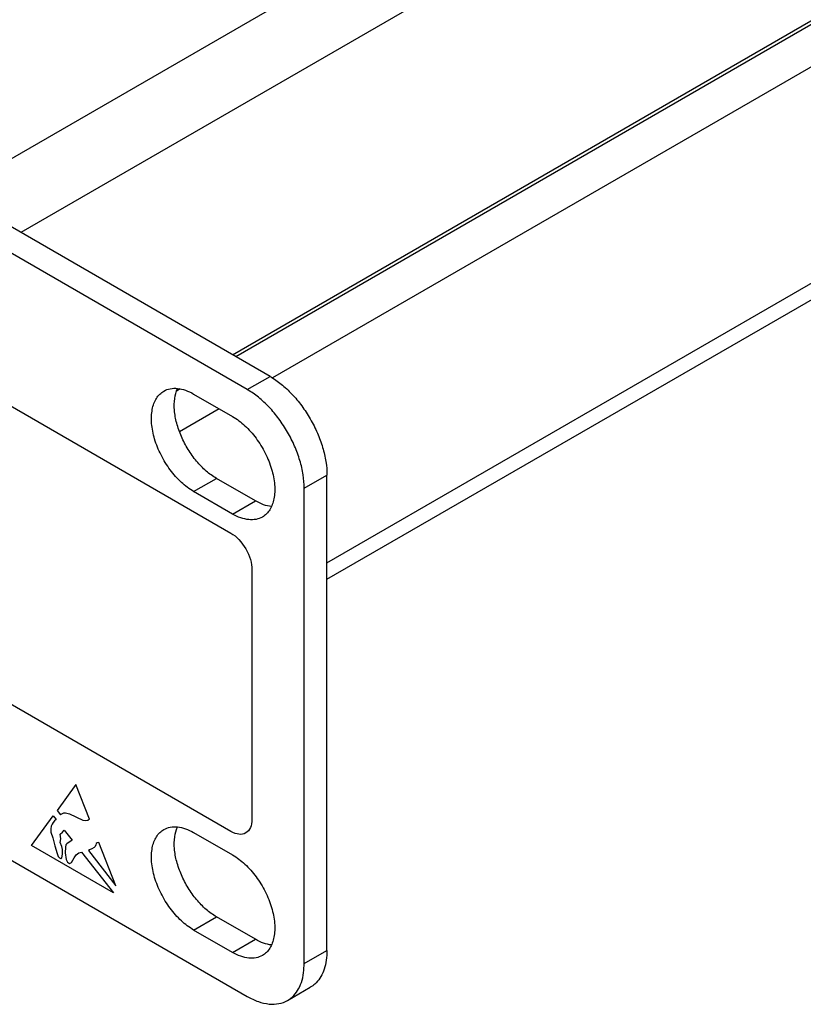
# Model space of a CAD drawing. Header units: inches. Extents: x 0 to 34, y 0 to 22.
# Tile 73 of 78: x 30.7 to 31.6, y 15.5 to 16.6. Entities that reach past the tile are written whole.
import ezdxf

# ---------------------------------------------------------------- set-up
doc = ezdxf.new("R2010")
doc.units = ezdxf.units.IN
doc.header["$LTSCALE"] = 1.87
doc.header["$MEASUREMENT"] = 0
doc.layers.get('0').update_dxf_attribs({"linetype": 'CONTINUOUS'})
doc.layers.add('02___PRT_ALL_AXES', color=7, linetype='CONTINUOUS')

msp = doc.modelspace()

# ---------------------------------------------------------------- linework, layer by layer
at = {"color": 7, "linetype": 'CONTINUOUS'}
for p, q in [((31.0105, 16.1876), (24.4256, 19.9897)), ((30.984, 16.1723), (24.3991, 19.9744)), ((30.984, 16.1723), (31.0105, 16.1876)), ((31.0503, 16.0575), (31.0768, 16.0728)), ((31.0768, 15.5196), (31.0768, 16.0728)), ((31.0503, 15.5043), (31.0503, 16.0575)), ((30.6443, 15.6622), (30.984, 15.466)), ((31.0503, 15.5043), (31.0768, 15.5196)), ((31.0499, 15.4964), (31.0503, 15.5043)), ((31.0309, 15.4614), (31.0574, 15.4767))]:
    msp.add_line(p, q, dxfattribs=at)
at = {"color": 3, "linetype": 'CONTINUOUS'}
for p, q in [((32.7516, 17.6201), (30.6405, 16.4012)), ((32.7916, 17.5509), (30.7204, 16.3551)), ((30.9668, 16.2128), (32.7916, 17.2664)), ((32.7759, 17.2528), (30.9708, 16.2105)), ((32.7916, 17.2125), (31.0134, 16.1858)), ((31.0768, 15.9706), (32.7916, 16.9606)), ((31.0768, 15.9515), (32.7799, 16.9348)), ((30.906, 16.1731), (30.9017, 16.1706)), ((30.9513, 16.15), (30.9051, 16.1233))]:
    msp.add_line(p, q, dxfattribs=at)
at = {"color": 40, "linetype": 'CONTINUOUS'}
for p, q in [((30.6598, 16.1815), (30.965, 16.0052)), ((30.9895, 15.9627), (30.9895, 15.6721)), ((30.965, 15.6579), (30.5914, 15.8737)), ((30.7846, 15.7125), (30.7626, 15.6823)), ((30.8004, 15.6725), (30.7846, 15.7125)), ((30.7626, 15.6823), (30.7666, 15.6773)), ((30.7666, 15.6773), (30.7674, 15.6783)), ((30.7674, 15.6783), (30.7689, 15.6791)), ((30.7689, 15.6791), (30.7703, 15.6798)), ((30.7703, 15.6798), (30.7723, 15.6798)), ((30.7723, 15.6798), (30.777, 15.6784)), ((30.777, 15.6784), (30.7926, 15.6712)), ((30.7329, 15.6416), (30.758, 15.6761)), ((30.7568, 15.6667), (30.7556, 15.6642)), ((30.7581, 15.6683), (30.7568, 15.6667)), ((30.758, 15.6761), (30.7614, 15.6718)), ((30.7598, 15.6702), (30.7581, 15.6683)), ((30.7614, 15.6718), (30.7598, 15.6702)), ((30.7926, 15.6712), (30.7957, 15.6707)), ((30.7957, 15.6707), (30.7983, 15.6712)), ((30.7983, 15.6712), (30.8004, 15.6726)), ((30.7556, 15.6642), (30.7552, 15.6609)), ((30.7552, 15.6609), (30.7554, 15.6571)), ((30.7554, 15.6571), (30.7576, 15.6507)), ((30.7661, 15.655), (30.7689, 15.6572)), ((30.7669, 15.6495), (30.7661, 15.655)), ((30.7689, 15.6572), (30.7709, 15.6597)), ((30.7709, 15.6597), (30.7803, 15.6477)), ((30.7576, 15.6507), (30.7601, 15.6414)), ((30.7663, 15.6451), (30.7669, 15.6495)), ((30.768, 15.6404), (30.7663, 15.6451)), ((30.7738, 15.6436), (30.7728, 15.6423)), ((30.7803, 15.6477), (30.7738, 15.6436)), ((30.8083, 15.644), (30.8076, 15.6426)), ((30.8091, 15.6448), (30.8083, 15.644)), ((30.8113, 15.6451), (30.8091, 15.6448)), ((30.8311, 15.5949), (30.8113, 15.6451)), ((30.8282, 15.5865), (30.7329, 15.6416)), ((30.7601, 15.6414), (30.7626, 15.6322)), ((30.7626, 15.6322), (30.764, 15.6287)), ((30.7689, 15.6369), (30.768, 15.6404)), ((30.7683, 15.6275), (30.7691, 15.6316)), ((30.7691, 15.6316), (30.7689, 15.6369)), ((30.7723, 15.6398), (30.772, 15.6333)), ((30.772, 15.6333), (30.7731, 15.6253)), ((30.7728, 15.6423), (30.7723, 15.6398)), ((30.7849, 15.6309), (30.7878, 15.6332)), ((30.7878, 15.6332), (30.7912, 15.6338)), ((30.7912, 15.6338), (30.8282, 15.5865)), ((30.8003, 15.6365), (30.7991, 15.6358)), ((30.7991, 15.6358), (30.8311, 15.5949)), ((30.8029, 15.6379), (30.8003, 15.6365)), ((30.8056, 15.6393), (30.8029, 15.6379)), ((30.8068, 15.6405), (30.8056, 15.6393)), ((30.8076, 15.6426), (30.8068, 15.6405)), ((30.764, 15.6287), (30.7653, 15.6273)), ((30.7653, 15.6273), (30.7669, 15.6266)), ((30.7669, 15.6266), (30.7683, 15.6275)), ((30.7731, 15.6253), (30.7749, 15.6221)), ((30.7749, 15.6221), (30.7772, 15.6207)), ((30.7772, 15.6207), (30.7794, 15.6219)), ((30.7794, 15.6219), (30.7825, 15.6274)), ((30.7825, 15.6274), (30.7849, 15.6309))]:
    msp.add_line(p, q, dxfattribs=at)
at = {"color": 7, "linetype": 'CONTINUOUS'}
for points, knots in [([(31.0105, 16.1876), (31.0151, 16.185), (31.024, 16.1787), (31.0364, 16.1672), (31.0477, 16.1535), (31.0577, 16.1383), (31.0659, 16.122), (31.072, 16.1054), (31.0759, 16.0889), (31.0768, 16.078), (31.0768, 16.0728)], [0, 0, 0, 0, 0.114073, 0.237356, 0.366988, 0.500006, 0.633023, 0.762653, 0.885931, 1, 1, 1, 1]), ([(31.0503, 16.0575), (31.0503, 16.0627), (31.0494, 16.0736), (31.0455, 16.0901), (31.0394, 16.1067), (31.0312, 16.123), (31.0212, 16.1382), (31.0099, 16.1519), (30.9975, 16.1634), (30.9886, 16.1697), (30.984, 16.1723)], [0, 0, 0, 0, 0.114069, 0.237347, 0.366977, 0.499994, 0.633012, 0.762644, 0.885927, 1, 1, 1, 1]), ([(31.0768, 15.5196), (31.0768, 15.5158), (31.0763, 15.5084), (31.074, 15.498), (31.07, 15.4891), (31.0663, 15.4841), (31.0642, 15.4819)], [0, 0, 0, 0, 0.282982, 0.542886, 0.780274, 1, 1, 1, 1]), ([(31.0309, 15.4614), (31.0336, 15.4629), (31.0386, 15.467), (31.0443, 15.4751), (31.0483, 15.4851), (31.0496, 15.4925), (31.0499, 15.4964)], [0, 0, 0, 0, 0.223664, 0.459347, 0.716471, 1, 1, 1, 1]), ([(31.0642, 15.4819), (31.0637, 15.4814), (31.0616, 15.4795), (31.0593, 15.4778), (31.0574, 15.4767)], [0, 0, 0, 0, 0.252864, 1, 1, 1, 1]), ([(30.984, 15.466), (30.9881, 15.4637), (30.9963, 15.4598), (31.0089, 15.4567), (31.0207, 15.457), (31.0278, 15.4596), (31.0309, 15.4614)], [0, 0, 0, 0, 0.289542, 0.549115, 0.782256, 1, 1, 1, 1])]:
    msp.add_open_spline(points, degree=3, knots=knots, dxfattribs=at)
at = {"color": 40, "linetype": 'CONTINUOUS'}
for points in [[(30.965, 16.0052), (30.9713, 16.0016), (30.9843, 15.988), (30.9895, 15.9699), (30.9895, 15.9627)], [(30.9895, 15.6721), (30.9895, 15.6649), (30.9843, 15.6529), (30.9713, 15.6543), (30.965, 15.6579)]]:
    msp.add_open_spline(points, degree=3, dxfattribs=at)
at = {"layer": '02___PRT_ALL_AXES', "color": 7, "linetype": 'CONTINUOUS'}
for p, q in [((30.9216, 16.1671), (30.9669, 16.141)), ((30.9216, 16.0536), (30.9481, 16.0689)), ((30.9934, 16.0428), (30.9481, 16.0689)), ((30.9669, 16.0275), (30.9216, 16.0536)), ((30.9669, 16.0275), (30.9934, 16.0428)), ((30.9216, 15.6568), (30.9669, 15.6307)), ((30.9216, 15.5433), (30.9481, 15.5586)), ((30.9934, 15.5325), (30.9481, 15.5586)), ((30.9669, 15.5172), (30.9216, 15.5433)), ((30.9669, 15.5172), (30.9934, 15.5325))]:
    msp.add_line(p, q, dxfattribs=at)
for points, knots in [([(30.9216, 16.0536), (30.9165, 16.0566), (30.9065, 16.0643), (30.8937, 16.0788), (30.8832, 16.0959), (30.8758, 16.1142), (30.8726, 16.1296), (30.8724, 16.1413), (30.8732, 16.1491), (30.8751, 16.1561), (30.878, 16.1621), (30.8819, 16.1671), (30.8852, 16.1695), (30.8869, 16.1705)], [0, 0, 0, 0, 0.128617, 0.270229, 0.417318, 0.56163, 0.695264, 0.756269, 0.812766, 0.86471, 0.912537, 0.957149, 1, 1, 1, 1]), ([(30.8869, 16.1705), (30.8892, 16.1719), (30.8944, 16.1738), (30.9032, 16.174), (30.9125, 16.1717), (30.9186, 16.1689), (30.9216, 16.1671)], [0, 0, 0, 0, 0.217698, 0.450883, 0.710603, 1, 1, 1, 1]), ([(30.9481, 16.0689), (30.9439, 16.0714), (30.9356, 16.0775), (30.9245, 16.0889), (30.9148, 16.1025), (30.907, 16.1174), (30.9016, 16.1328), (30.8988, 16.1478), (30.8989, 16.1615), (30.9011, 16.1699), (30.9027, 16.1736)], [0, 0, 0, 0, 0.12047, 0.252135, 0.390136, 0.529297, 0.664054, 0.789458, 0.90189, 1, 1, 1, 1]), ([(30.9669, 16.141), (30.972, 16.138), (30.982, 16.1303), (30.9948, 16.1158), (31.0053, 16.0987), (31.0127, 16.0804), (31.0159, 16.0649), (31.0161, 16.0533), (31.0153, 16.0455), (31.0134, 16.0385), (31.0105, 16.0324), (31.0066, 16.0275), (31.0033, 16.025), (31.0016, 16.024)], [0, 0, 0, 0, 0.128617, 0.270229, 0.417318, 0.56163, 0.695264, 0.756269, 0.812766, 0.86471, 0.912537, 0.957149, 1, 1, 1, 1]), ([(31.0123, 16.0362), (31.0091, 16.0365), (31.0025, 16.0381), (30.9965, 16.041), (30.9934, 16.0428)], [0, 0, 0, 0, 0.472869, 1, 1, 1, 1]), ([(31.0016, 16.024), (30.9993, 16.0227), (30.9941, 16.0208), (30.9853, 16.0206), (30.976, 16.0228), (30.9699, 16.0257), (30.9669, 16.0275)], [0, 0, 0, 0, 0.217698, 0.450883, 0.710603, 1, 1, 1, 1]), ([(30.9216, 15.5433), (30.9165, 15.5463), (30.9065, 15.554), (30.8937, 15.5685), (30.8832, 15.5856), (30.8758, 15.6039), (30.8726, 15.6194), (30.8724, 15.631), (30.8732, 15.6388), (30.8751, 15.6458), (30.878, 15.6518), (30.8819, 15.6568), (30.8852, 15.6592), (30.8869, 15.6602)], [0, 0, 0, 0, 0.128617, 0.270229, 0.417318, 0.56163, 0.695264, 0.756269, 0.812766, 0.86471, 0.912537, 0.957149, 1, 1, 1, 1]), ([(30.8869, 15.6602), (30.8892, 15.6616), (30.8944, 15.6635), (30.9032, 15.6637), (30.9125, 15.6614), (30.9186, 15.6586), (30.9216, 15.6568)], [0, 0, 0, 0, 0.217698, 0.450883, 0.710603, 1, 1, 1, 1]), ([(30.9481, 15.5586), (30.9439, 15.5611), (30.9356, 15.5672), (30.9245, 15.5786), (30.9148, 15.5922), (30.907, 15.6071), (30.9016, 15.6225), (30.8988, 15.6375), (30.8989, 15.6512), (30.9011, 15.6596), (30.9027, 15.6633)], [0, 0, 0, 0, 0.12047, 0.252135, 0.390136, 0.529297, 0.664054, 0.789458, 0.90189, 1, 1, 1, 1]), ([(30.9669, 15.6307), (30.972, 15.6277), (30.982, 15.62), (30.9948, 15.6055), (31.0053, 15.5884), (31.0127, 15.5701), (31.0159, 15.5546), (31.0161, 15.543), (31.0153, 15.5352), (31.0134, 15.5282), (31.0105, 15.5222), (31.0066, 15.5172), (31.0033, 15.5147), (31.0016, 15.5137)], [0, 0, 0, 0, 0.128617, 0.270229, 0.417318, 0.56163, 0.695264, 0.756269, 0.812766, 0.86471, 0.912537, 0.957149, 1, 1, 1, 1]), ([(31.0123, 15.5259), (31.0091, 15.5262), (31.0025, 15.5278), (30.9965, 15.5307), (30.9934, 15.5325)], [0, 0, 0, 0, 0.472869, 1, 1, 1, 1]), ([(31.0016, 15.5137), (30.9993, 15.5124), (30.9941, 15.5105), (30.9853, 15.5103), (30.976, 15.5125), (30.9699, 15.5154), (30.9669, 15.5172)], [0, 0, 0, 0, 0.217698, 0.450883, 0.710603, 1, 1, 1, 1])]:
    msp.add_open_spline(points, degree=3, knots=knots, dxfattribs=at)

doc.saveas('drawing.dxf')
